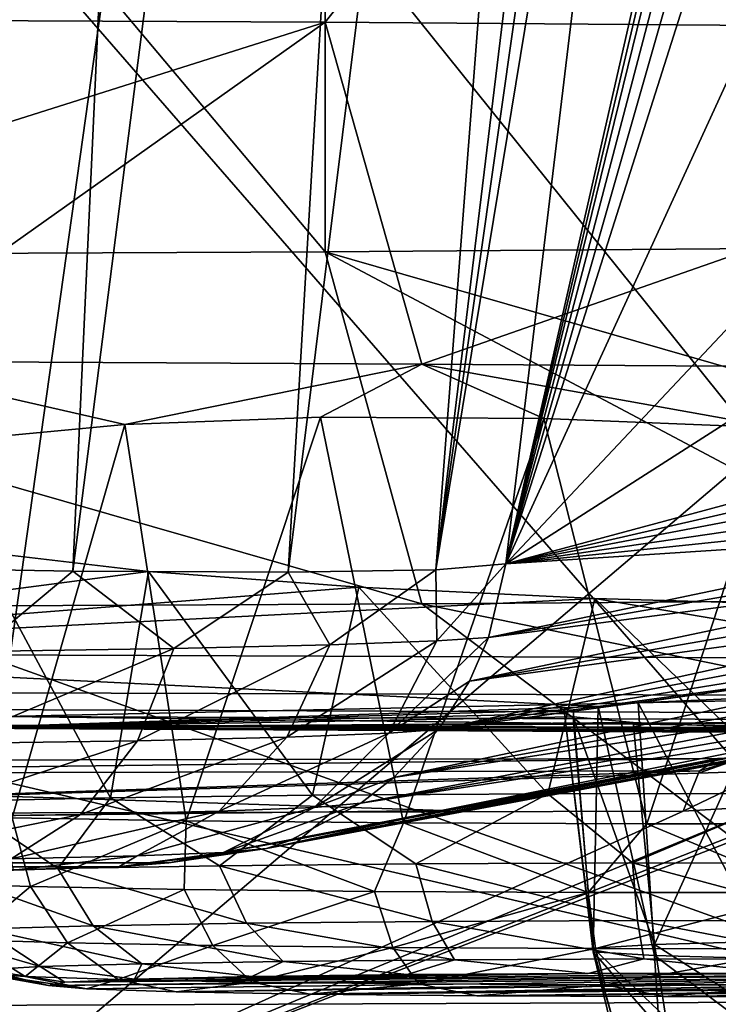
# Model space of a CAD drawing. Header units: millimetres. Extents: x -24 to 72, y 0 to 310.
# Tile 114 of 251: x 2.86 to 3.89, y 268.38 to 269.82. Entities that reach past the tile are written whole.
import ezdxf

# ---------------------------------------------------------------- set-up
doc = ezdxf.new("R2010")
doc.units = ezdxf.units.MM
doc.header["$LTSCALE"] = 65.185185
for name, color, linetype in [('106', 7, 'CONTINUOUS'), ('107', 7, 'CONTINUOUS'), ('112', 7, 'CONTINUOUS'), ('113', 7, 'CONTINUOUS'), ('114', 7, 'CONTINUOUS'), ('116', 7, 'CONTINUOUS'), ('126', 7, 'CONTINUOUS'), ('131', 7, 'CONTINUOUS'), ('132', 7, 'CONTINUOUS'), ('133', 7, 'CONTINUOUS'), ('134', 7, 'CONTINUOUS'), ('177', 7, 'CONTINUOUS'), ('178', 7, 'CONTINUOUS'), ('179', 7, 'CONTINUOUS'), ('181', 7, 'CONTINUOUS'), ('182', 7, 'CONTINUOUS'), ('238', 7, 'CONTINUOUS'), ('239', 7, 'CONTINUOUS'), ('240', 7, 'CONTINUOUS'), ('241', 7, 'CONTINUOUS'), ('242', 7, 'CONTINUOUS'), ('243', 7, 'CONTINUOUS'), ('244', 7, 'CONTINUOUS'), ('246', 7, 'CONTINUOUS'), ('27', 7, 'CONTINUOUS'), ('32', 7, 'CONTINUOUS')]:
    doc.layers.add(name, color=color, linetype=linetype)

msp = doc.modelspace()

# ---------------------------------------------------------------- linework, layer by layer
at = {"layer": '106', "color": 7, "linetype": 'CONTINUOUS'}
for points in [[(1.3029, 268.737, 202.086), (-3.0825, 268.5894, 193.6309), (3.4854, 268.6661, 198.0234), (1.3029, 268.737, 202.086)], [(3.8877, 268.7426, 202.4097), (1.3029, 268.737, 202.086), (3.4854, 268.6661, 198.0234), (3.8877, 268.7426, 202.4097)], [(3.4854, 268.6661, 198.0234), (-3.0825, 268.5894, 193.6309), (3.0825, 268.5894, 193.6309), (3.4854, 268.6661, 198.0234)], [(-3.0825, 268.5894, 193.6309), (-3.0094, 268.5838, 193.3106), (3.0825, 268.5894, 193.6309), (-3.0825, 268.5894, 193.6309)], [(3.0825, 268.5894, 193.6309), (-3.0094, 268.5838, 193.3106), (3.0092, 268.5838, 193.3099), (3.0825, 268.5894, 193.6309)], [(-3.0094, 268.5838, 193.3106), (-2.855, 268.5787, 193.0209), (3.0092, 268.5838, 193.3099), (-3.0094, 268.5838, 193.3106)], [(3.0092, 268.5838, 193.3099), (-2.855, 268.5787, 193.0209), (2.8547, 268.5787, 193.0204), (3.0092, 268.5838, 193.3099)]]:
    msp.add_3dface(points, dxfattribs=at)
at = {"layer": '107', "color": 7, "linetype": 'CONTINUOUS'}
for points in [[(1.3029, 268.737, 202.086), (3.8877, 268.7426, 202.4097), (1.939, 268.7194, 202.2797), (1.3029, 268.737, 202.086)], [(1.939, 268.7194, 202.2797), (3.8877, 268.7426, 202.4097), (3.8611, 268.7241, 202.5509), (1.939, 268.7194, 202.2797)], [(1.939, 268.7194, 202.2797), (3.8611, 268.7241, 202.5509), (1.9279, 268.6605, 202.4115), (1.939, 268.7194, 202.2797)], [(1.9279, 268.6605, 202.4115), (3.8611, 268.7241, 202.5509), (3.859, 268.7208, 202.5619), (1.9279, 268.6605, 202.4115)], [(3.8367, 268.6652, 202.6809), (1.9279, 268.6605, 202.4115), (3.859, 268.7208, 202.5619), (3.8367, 268.6652, 202.6809)]]:
    msp.add_3dface(points, dxfattribs=at)
at = {"layer": '112', "color": 7, "linetype": 'CONTINUOUS'}
for points in [[(2.768, 268.7881, 242.2207), (5.4797, 268.7778, 241.6309), (2.8407, 268.7911, 242.4271), (2.768, 268.7881, 242.2207)], [(2.8407, 268.7911, 242.4271), (5.4797, 268.7778, 241.6309), (4.2431, 268.7866, 242.1702), (2.8407, 268.7911, 242.4271)]]:
    msp.add_3dface(points, dxfattribs=at)
at = {"layer": '113', "color": 7, "linetype": 'CONTINUOUS'}
for points in [[(2.8421, 268.8386, 242.5858), (2.842, 268.8039, 242.5097), (4.2452, 268.8342, 242.3307), (2.8421, 268.8386, 242.5858)], [(2.842, 268.8039, 242.5097), (5.6249, 268.7932, 241.8973), (4.2452, 268.8342, 242.3307), (2.842, 268.8039, 242.5097)], [(2.8407, 268.7911, 242.4271), (4.2431, 268.7866, 242.1702), (2.842, 268.8039, 242.5097), (2.8407, 268.7911, 242.4271)], [(2.842, 268.8039, 242.5097), (4.2431, 268.7866, 242.1702), (5.6249, 268.7932, 241.8973), (2.842, 268.8039, 242.5097)]]:
    msp.add_3dface(points, dxfattribs=at)
at = {"layer": '114', "color": 7, "linetype": 'CONTINUOUS'}
for points in [[(3.0502, 270.3207, 244.7066), (0, 270.3244, 244.9193), (1.4245, 268.8413, 242.7393), (3.0502, 270.3207, 244.7066)], [(3.0502, 270.3207, 244.7066), (1.4245, 268.8413, 242.7393), (2.8421, 268.8386, 242.5858), (3.0502, 270.3207, 244.7066)], [(3.0502, 270.3207, 244.7066), (2.8421, 268.8386, 242.5858), (4.2452, 268.8342, 242.3307), (3.0502, 270.3207, 244.7066)], [(6.0427, 270.3096, 244.0724), (3.0502, 270.3207, 244.7066), (4.2452, 268.8342, 242.3307), (6.0427, 270.3096, 244.0724)], [(5.3538, 268.1631, 203.8877), (2.7016, 268.1535, 203.336), (4.1878, 268.7296, 202.6488), (5.3538, 268.1631, 203.8877)], [(4.1878, 268.7296, 202.6488), (2.7016, 268.1535, 203.336), (4.074, 268.6938, 202.6825), (4.1878, 268.7296, 202.6488)], [(4.074, 268.6938, 202.6825), (2.7016, 268.1535, 203.336), (3.9577, 268.6725, 202.6931), (4.074, 268.6938, 202.6825)], [(1.9279, 268.6605, 202.4115), (3.8367, 268.6652, 202.6809), (2.7016, 268.1535, 203.336), (1.9279, 268.6605, 202.4115)], [(2.7016, 268.1535, 203.336), (3.8367, 268.6652, 202.6809), (3.9577, 268.6725, 202.6931), (2.7016, 268.1535, 203.336)]]:
    msp.add_3dface(points, dxfattribs=at)
at = {"layer": '116', "color": 7, "linetype": 'CONTINUOUS'}
for points in [[(4.643, 273.7028, 198.9663), (4.6002, 273.3618, 198.9632), (3.5767, 269.0276, 193.5779), (4.643, 273.7028, 198.9663)], [(3.8521, 271.3161, 193.4622), (4.643, 273.7028, 198.9663), (3.5767, 269.0276, 193.5779), (3.8521, 271.3161, 193.4622)], [(4.5571, 273.0196, 198.9599), (3.5767, 269.0276, 193.5779), (4.6002, 273.3618, 198.9632), (4.5571, 273.0196, 198.9599)], [(4.5571, 273.0196, 198.9599), (4.5033, 272.5597, 199.0004), (3.5767, 269.0276, 193.5779), (4.5571, 273.0196, 198.9599)], [(4.5033, 272.5597, 199.0004), (4.4593, 272.1147, 199.1296), (3.5767, 269.0276, 193.5779), (4.5033, 272.5597, 199.0004)], [(4.4593, 272.1147, 199.1296), (4.427, 271.7031, 199.3427), (3.5767, 269.0276, 193.5779), (4.4593, 272.1147, 199.1296)], [(4.427, 271.7031, 199.3427), (4.3645, 270.7442, 199.982), (3.5767, 269.0276, 193.5779), (4.427, 271.7031, 199.3427)], [(4.3645, 270.7442, 199.982), (4.3064, 269.8025, 200.6464), (3.5767, 269.0276, 193.5779), (4.3645, 270.7442, 199.982)], [(4.3064, 269.8025, 200.6464), (4.2914, 269.4845, 200.9224), (3.5767, 269.0276, 193.5779), (4.3064, 269.8025, 200.6464)], [(4.2914, 269.4845, 200.9224), (4.2874, 269.2185, 201.2487), (3.5767, 269.0276, 193.5779), (4.2914, 269.4845, 200.9224)], [(4.2874, 269.2185, 201.2487), (4.2876, 269.1908, 201.2893), (3.5767, 269.0276, 193.5779), (4.2874, 269.2185, 201.2487)], [(4.2876, 269.1908, 201.2893), (4.2878, 269.1629, 201.3303), (3.5767, 269.0276, 193.5779), (4.2876, 269.1908, 201.2893)]]:
    msp.add_3dface(points, dxfattribs=at)
at = {"layer": '126', "color": 7, "linetype": 'CONTINUOUS'}
for points in [[(5.4797, 268.8039, 241.6304), (2.768, 268.7881, 242.2207), (2.768, 268.8142, 242.2202), (5.4797, 268.8039, 241.6304)], [(5.4797, 268.7778, 241.6309), (2.768, 268.7881, 242.2207), (5.4797, 268.8039, 241.6304), (5.4797, 268.7778, 241.6309)]]:
    msp.add_3dface(points, dxfattribs=at)
at = {"layer": '131', "color": 7, "linetype": 'CONTINUOUS'}
for points in [[(3.5767, 269.0276, 193.5779), (3.4754, 268.915, 193.21), (3.4742, 269.0189, 193.1292), (3.5767, 269.0276, 193.5779)], [(3.5767, 269.0276, 193.5779), (3.5511, 268.9196, 193.5821), (3.4754, 268.915, 193.21), (3.5767, 269.0276, 193.5779)], [(2.9418, 269.0168, 192.3862), (2.8009, 268.8994, 192.3165), (2.5486, 269.0235, 192.1439), (2.9418, 269.0168, 192.3862)], [(3.0902, 268.9037, 192.5615), (2.8009, 268.8994, 192.3165), (2.9418, 269.0168, 192.3862), (3.0902, 268.9037, 192.5615)], [(3.2577, 269.0152, 192.7227), (3.0902, 268.9037, 192.5615), (2.9418, 269.0168, 192.3862), (3.2577, 269.0152, 192.7227)], [(3.3188, 268.909, 192.8642), (3.0902, 268.9037, 192.5615), (3.2577, 269.0152, 192.7227), (3.3188, 268.909, 192.8642)], [(3.4742, 269.0189, 193.1292), (3.3188, 268.909, 192.8642), (3.2577, 269.0152, 192.7227), (3.4742, 269.0189, 193.1292)], [(3.4754, 268.915, 193.21), (3.3188, 268.909, 192.8642), (3.4742, 269.0189, 193.1292), (3.4754, 268.915, 193.21)], [(3.4052, 268.7793, 193.2351), (3.2555, 268.7735, 192.9042), (3.4754, 268.915, 193.21), (3.4052, 268.7793, 193.2351)], [(3.4754, 268.915, 193.21), (3.2555, 268.7735, 192.9042), (3.3188, 268.909, 192.8642), (3.4754, 268.915, 193.21)], [(3.5232, 268.8558, 193.5858), (3.4052, 268.7793, 193.2351), (3.5511, 268.9196, 193.5821), (3.5232, 268.8558, 193.5858)], [(3.5511, 268.9196, 193.5821), (3.4052, 268.7793, 193.2351), (3.4754, 268.915, 193.21), (3.5511, 268.9196, 193.5821)], [(3.0366, 268.7684, 192.6146), (2.7598, 268.7643, 192.38), (3.0902, 268.9037, 192.5615), (3.0366, 268.7684, 192.6146)], [(3.0902, 268.9037, 192.5615), (2.7598, 268.7643, 192.38), (2.8009, 268.8994, 192.3165), (3.0902, 268.9037, 192.5615)], [(3.2555, 268.7735, 192.9042), (3.0366, 268.7684, 192.6146), (3.3188, 268.909, 192.8642), (3.2555, 268.7735, 192.9042)], [(3.3188, 268.909, 192.8642), (3.0366, 268.7684, 192.6146), (3.0902, 268.9037, 192.5615), (3.3188, 268.909, 192.8642)], [(3.478, 268.7849, 193.5912), (3.4052, 268.7793, 193.2351), (3.5232, 268.8558, 193.5858), (3.478, 268.7849, 193.5912)], [(3.4124, 268.7144, 193.5985), (3.2958, 268.6706, 193.2726), (3.478, 268.7849, 193.5912), (3.4124, 268.7144, 193.5985)], [(3.478, 268.7849, 193.5912), (3.2958, 268.6706, 193.2726), (3.4052, 268.7793, 193.2351), (3.478, 268.7849, 193.5912)], [(2.953, 268.6605, 192.6955), (2.6955, 268.6567, 192.4774), (3.0366, 268.7684, 192.6146), (2.953, 268.6605, 192.6955)], [(3.0366, 268.7684, 192.6146), (2.6955, 268.6567, 192.4774), (2.7598, 268.7643, 192.38), (3.0366, 268.7684, 192.6146)], [(3.1565, 268.6652, 192.9649), (2.953, 268.6605, 192.6955), (3.2555, 268.7735, 192.9042), (3.1565, 268.6652, 192.9649)], [(3.2555, 268.7735, 192.9042), (2.953, 268.6605, 192.6955), (3.0366, 268.7684, 192.6146), (3.2555, 268.7735, 192.9042)], [(3.2958, 268.6706, 193.2726), (3.1565, 268.6652, 192.9649), (3.4052, 268.7793, 193.2351), (3.2958, 268.6706, 193.2726)], [(3.4052, 268.7793, 193.2351), (3.1565, 268.6652, 192.9649), (3.2555, 268.7735, 192.9042), (3.4052, 268.7793, 193.2351)], [(3.3643, 268.6767, 193.6035), (3.2958, 268.6706, 193.2726), (3.4124, 268.7144, 193.5985), (3.3643, 268.6767, 193.6035)], [(3.0363, 268.5998, 193.0374), (2.8514, 268.5955, 192.7927), (3.1565, 268.6652, 192.9649), (3.0363, 268.5998, 193.0374)], [(3.1565, 268.6652, 192.9649), (2.8514, 268.5955, 192.7927), (2.953, 268.6605, 192.6955), (3.1565, 268.6652, 192.9649)], [(3.1628, 268.6047, 193.3169), (3.0363, 268.5998, 193.0374), (3.2958, 268.6706, 193.2726), (3.1628, 268.6047, 193.3169)], [(3.2958, 268.6706, 193.2726), (3.0363, 268.5998, 193.0374), (3.1565, 268.6652, 192.9649), (3.2958, 268.6706, 193.2726)], [(3.2589, 268.6215, 193.6142), (3.1628, 268.6047, 193.3169), (3.3643, 268.6767, 193.6035), (3.2589, 268.6215, 193.6142)], [(3.3643, 268.6767, 193.6035), (3.1628, 268.6047, 193.3169), (3.2958, 268.6706, 193.2726), (3.3643, 268.6767, 193.6035)], [(2.8514, 268.5955, 192.7927), (2.6174, 268.5921, 192.5945), (2.953, 268.6605, 192.6955), (2.8514, 268.5955, 192.7927)], [(2.953, 268.6605, 192.6955), (2.6174, 268.5921, 192.5945), (2.6955, 268.6567, 192.4774), (2.953, 268.6605, 192.6955)], [(3.2259, 268.6103, 193.6174), (3.1628, 268.6047, 193.3169), (3.2589, 268.6215, 193.6142), (3.2259, 268.6103, 193.6174)], [(3.0825, 268.5894, 193.6309), (3.0092, 268.5838, 193.3099), (3.2259, 268.6103, 193.6174), (3.0825, 268.5894, 193.6309)], [(3.2259, 268.6103, 193.6174), (3.0092, 268.5838, 193.3099), (3.1628, 268.6047, 193.3169), (3.2259, 268.6103, 193.6174)], [(3.0363, 268.5998, 193.0374), (2.8547, 268.5787, 193.0204), (2.8514, 268.5955, 192.7927), (3.0363, 268.5998, 193.0374)], [(3.0092, 268.5838, 193.3099), (2.8547, 268.5787, 193.0204), (3.0363, 268.5998, 193.0374), (3.0092, 268.5838, 193.3099)], [(3.1628, 268.6047, 193.3169), (3.0092, 268.5838, 193.3099), (3.0363, 268.5998, 193.0374), (3.1628, 268.6047, 193.3169)]]:
    msp.add_3dface(points, dxfattribs=at)
at = {"layer": '132', "color": 7, "linetype": 'CONTINUOUS'}
for points in [[(3.5767, 269.0276, 193.5779), (4.2878, 269.1629, 201.3303), (4.2911, 269.1315, 201.4242), (3.5767, 269.0276, 193.5779)], [(4.2921, 269.1018, 201.5122), (3.5767, 269.0276, 193.5779), (4.2911, 269.1315, 201.4242), (4.2921, 269.1018, 201.5122)], [(4.291, 269.0739, 201.5944), (3.5767, 269.0276, 193.5779), (4.2921, 269.1018, 201.5122), (4.291, 269.0739, 201.5944)], [(3.5511, 268.9196, 193.5821), (3.5767, 269.0276, 193.5779), (4.291, 269.0739, 201.5944), (3.5511, 268.9196, 193.5821)], [(4.288, 269.0475, 201.6715), (3.5511, 268.9196, 193.5821), (4.291, 269.0739, 201.5944), (4.288, 269.0475, 201.6715)], [(4.2816, 269.0147, 201.7665), (3.5511, 268.9196, 193.5821), (4.288, 269.0475, 201.6715), (4.2816, 269.0147, 201.7665)], [(3.5232, 268.8558, 193.5858), (3.5511, 268.9196, 193.5821), (4.2816, 269.0147, 201.7665), (3.5232, 268.8558, 193.5858)], [(4.2727, 268.9844, 201.8533), (3.5232, 268.8558, 193.5858), (4.2816, 269.0147, 201.7665), (4.2727, 268.9844, 201.8533)], [(4.2617, 268.9565, 201.9325), (3.5232, 268.8558, 193.5858), (4.2727, 268.9844, 201.8533), (4.2617, 268.9565, 201.9325)], [(3.478, 268.7849, 193.5912), (3.5232, 268.8558, 193.5858), (4.2617, 268.9565, 201.9325), (3.478, 268.7849, 193.5912)], [(4.2488, 268.9307, 202.0046), (3.478, 268.7849, 193.5912), (4.2617, 268.9565, 201.9325), (4.2488, 268.9307, 202.0046)], [(4.2341, 268.9069, 202.0701), (3.478, 268.7849, 193.5912), (4.2488, 268.9307, 202.0046), (4.2341, 268.9069, 202.0701)], [(4.218, 268.885, 202.1292), (3.478, 268.7849, 193.5912), (4.2341, 268.9069, 202.0701), (4.218, 268.885, 202.1292)], [(3.4124, 268.7144, 193.5985), (3.478, 268.7849, 193.5912), (4.218, 268.885, 202.1292), (3.4124, 268.7144, 193.5985)], [(4.1913, 268.8555, 202.2068), (3.4124, 268.7144, 193.5985), (4.218, 268.885, 202.1292), (4.1913, 268.8555, 202.2068)], [(4.1619, 268.8298, 202.2719), (3.4124, 268.7144, 193.5985), (4.1913, 268.8555, 202.2068), (4.1619, 268.8298, 202.2719)], [(3.3643, 268.6767, 193.6035), (3.4124, 268.7144, 193.5985), (4.1619, 268.8298, 202.2719), (3.3643, 268.6767, 193.6035)], [(4.1302, 268.8076, 202.3249), (3.3643, 268.6767, 193.6035), (4.1619, 268.8298, 202.2719), (4.1302, 268.8076, 202.3249)], [(4.0966, 268.789, 202.3663), (3.3643, 268.6767, 193.6035), (4.1302, 268.8076, 202.3249), (4.0966, 268.789, 202.3663)], [(3.2589, 268.6215, 193.6142), (3.3643, 268.6767, 193.6035), (4.0966, 268.789, 202.3663), (3.2589, 268.6215, 193.6142)], [(4.0621, 268.774, 202.3964), (3.2589, 268.6215, 193.6142), (4.0966, 268.789, 202.3663), (4.0621, 268.774, 202.3964)], [(3.2259, 268.6103, 193.6174), (3.2589, 268.6215, 193.6142), (4.0621, 268.774, 202.3964), (3.2259, 268.6103, 193.6174)], [(4.028, 268.7625, 202.4156), (3.2259, 268.6103, 193.6174), (4.0621, 268.774, 202.3964), (4.028, 268.7625, 202.4156)], [(3.9618, 268.7482, 202.4282), (3.2259, 268.6103, 193.6174), (4.028, 268.7625, 202.4156), (3.9618, 268.7482, 202.4282)], [(3.926, 268.7442, 202.4232), (3.2259, 268.6103, 193.6174), (3.9618, 268.7482, 202.4282), (3.926, 268.7442, 202.4232)], [(3.8877, 268.7426, 202.4097), (3.2259, 268.6103, 193.6174), (3.926, 268.7442, 202.4232), (3.8877, 268.7426, 202.4097)], [(3.8877, 268.7426, 202.4097), (3.4854, 268.6661, 198.0234), (3.2259, 268.6103, 193.6174), (3.8877, 268.7426, 202.4097)], [(3.4854, 268.6661, 198.0234), (3.0825, 268.5894, 193.6309), (3.2259, 268.6103, 193.6174), (3.4854, 268.6661, 198.0234)]]:
    msp.add_3dface(points, dxfattribs=at)
at = {"layer": '133', "color": 7, "linetype": 'CONTINUOUS'}
for points in [[(3.859, 268.7208, 202.5619), (3.8611, 268.7241, 202.5509), (3.926, 268.7442, 202.4232), (3.859, 268.7208, 202.5619)], [(3.859, 268.7208, 202.5619), (3.926, 268.7442, 202.4232), (3.9596, 268.7241, 202.5822), (3.859, 268.7208, 202.5619)], [(3.8611, 268.7241, 202.5509), (3.8877, 268.7426, 202.4097), (3.926, 268.7442, 202.4232), (3.8611, 268.7241, 202.5509)], [(3.8367, 268.6652, 202.6809), (3.859, 268.7208, 202.5619), (3.9596, 268.7241, 202.5822), (3.8367, 268.6652, 202.6809)], [(3.9577, 268.6725, 202.6931), (3.8367, 268.6652, 202.6809), (3.9596, 268.7241, 202.5822), (3.9577, 268.6725, 202.6931)]]:
    msp.add_3dface(points, dxfattribs=at)
at = {"layer": '134', "color": 7, "linetype": 'CONTINUOUS'}
for points in [[(4.1281, 273.6048, 193.3522), (3.8521, 271.3161, 193.4622), (3.4742, 269.0189, 193.1292), (4.1281, 273.6048, 193.3522)], [(4.1281, 273.6048, 193.3522), (3.4742, 269.0189, 193.1292), (4.0309, 273.5971, 192.9178), (4.1281, 273.6048, 193.3522)], [(2.5486, 269.0235, 192.1439), (2.7265, 273.5951, 191.7998), (3.1521, 273.591, 191.9432), (2.5486, 269.0235, 192.1439)], [(2.9418, 269.0168, 192.3862), (2.5486, 269.0235, 192.1439), (3.1521, 273.591, 191.9432), (2.9418, 269.0168, 192.3862)], [(3.527, 273.5899, 192.1893), (2.9418, 269.0168, 192.3862), (3.1521, 273.591, 191.9432), (3.527, 273.5899, 192.1893)], [(3.2577, 269.0152, 192.7227), (2.9418, 269.0168, 192.3862), (3.527, 273.5899, 192.1893), (3.2577, 269.0152, 192.7227)], [(3.4742, 269.0189, 193.1292), (3.2577, 269.0152, 192.7227), (3.8264, 273.592, 192.5217), (3.4742, 269.0189, 193.1292)], [(3.8264, 273.592, 192.5217), (3.2577, 269.0152, 192.7227), (3.527, 273.5899, 192.1893), (3.8264, 273.592, 192.5217)], [(4.0309, 273.5971, 192.9178), (3.4742, 269.0189, 193.1292), (3.8264, 273.592, 192.5217), (4.0309, 273.5971, 192.9178)], [(3.8521, 271.3161, 193.4622), (3.5767, 269.0276, 193.5779), (3.4742, 269.0189, 193.1292), (3.8521, 271.3161, 193.4622)]]:
    msp.add_3dface(points, dxfattribs=at)
at = {"layer": '177', "color": 7, "linetype": 'CONTINUOUS'}
for points in [[(2.611, 269.3247, 233.2687), (3.4536, 269.3204, 233.0179), (3.0182, 269.2317, 233.8917), (2.611, 269.3247, 233.2687)], [(2.7898, 269.2105, 234.1414), (2.611, 269.3247, 233.2687), (3.0182, 269.2317, 233.8917), (2.7898, 269.2105, 234.1414)], [(3.0182, 269.2317, 233.8917), (3.4536, 269.3204, 233.0179), (3.3052, 269.2424, 233.7056), (3.0182, 269.2317, 233.8917)], [(3.3052, 269.2424, 233.7056), (3.4536, 269.3204, 233.0179), (3.6324, 269.2407, 233.5979), (3.3052, 269.2424, 233.7056)], [(3.4536, 269.3204, 233.0179), (4.2725, 269.3148, 232.6984), (3.9739, 269.2268, 233.5773), (3.4536, 269.3204, 233.0179)], [(3.6324, 269.2407, 233.5979), (3.4536, 269.3204, 233.0179), (3.9739, 269.2268, 233.5773), (3.6324, 269.2407, 233.5979)], [(3.0526, 269.0165, 235.9808), (2.1353, 268.8966, 237.8188), (2.8029, 269.0457, 235.7204), (3.0526, 269.0165, 235.9808)], [(3.3614, 268.9934, 236.1652), (2.1353, 268.8966, 237.8188), (3.0526, 269.0165, 235.9808), (3.3614, 268.9934, 236.1652)], [(3.707, 268.9767, 236.2609), (2.1353, 268.8966, 237.8188), (3.3614, 268.9934, 236.1652), (3.707, 268.9767, 236.2609)], [(4.2274, 268.8887, 237.3638), (2.1353, 268.8966, 237.8188), (3.707, 268.9767, 236.2609), (4.2274, 268.8887, 237.3638)], [(3.4536, 268.9692, 212.9011), (2.611, 268.9649, 212.6503), (4.2276, 268.3862, 208.573), (3.4536, 268.9692, 212.9011)], [(4.2725, 268.9748, 213.2206), (3.4536, 268.9692, 212.9011), (6.2335, 268.3992, 209.3211), (4.2725, 268.9748, 213.2206)], [(6.2335, 268.3992, 209.3211), (3.4536, 268.9692, 212.9011), (4.2276, 268.3862, 208.573), (6.2335, 268.3992, 209.3211)], [(4.0651, 268.9668, 236.2618), (4.2274, 268.8887, 237.3638), (3.707, 268.9767, 236.2609), (4.0651, 268.9668, 236.2618)], [(2.611, 268.9649, 212.6503), (1.7507, 268.9617, 212.4699), (4.2276, 268.3862, 208.573), (2.611, 268.9649, 212.6503)], [(4.2276, 268.3862, 208.573), (1.7507, 268.9617, 212.4699), (2.1356, 268.3782, 208.118), (4.2276, 268.3862, 208.573)], [(2.1353, 268.8966, 237.8188), (4.2274, 268.8887, 237.3638), (3.7121, 268.8188, 239.0366), (2.1353, 268.8966, 237.8188)], [(2.7611, 268.7866, 242.1712), (2.1353, 268.8966, 237.8188), (3.7121, 268.8188, 239.0366), (2.7611, 268.7866, 242.1712)], [(3.7121, 268.8188, 239.0366), (4.2274, 268.8887, 237.3638), (3.7709, 268.8237, 238.8824), (3.7121, 268.8188, 239.0366)], [(3.7709, 268.8237, 238.8824), (4.2274, 268.8887, 237.3638), (3.9474, 268.8318, 238.6109), (3.7709, 268.8237, 238.8824)], [(3.6754, 268.8136, 239.2006), (2.7611, 268.7866, 242.1712), (3.7121, 268.8188, 239.0366), (3.6754, 268.8136, 239.2006)], [(3.6628, 268.8084, 239.3709), (2.7611, 268.7866, 242.1712), (3.6754, 268.8136, 239.2006), (3.6628, 268.8084, 239.3709)], [(3.6752, 268.8034, 239.5396), (2.7611, 268.7866, 242.1712), (3.6628, 268.8084, 239.3709), (3.6752, 268.8034, 239.5396)], [(2.7611, 268.7866, 242.1712), (3.6752, 268.8034, 239.5396), (3.7634, 268.795, 239.8424), (2.7611, 268.7866, 242.1712)], [(3.9386, 268.788, 240.1201), (2.7611, 268.7866, 242.1712), (3.7634, 268.795, 239.8424), (3.9386, 268.788, 240.1201)], [(4.1856, 268.7828, 240.3378), (2.7611, 268.7866, 242.1712), (3.9386, 268.788, 240.1201), (4.1856, 268.7828, 240.3378)], [(5.4657, 268.7763, 241.5829), (2.7611, 268.7866, 242.1712), (5.1347, 268.7746, 240.481), (5.4657, 268.7763, 241.5829)], [(5.1347, 268.7746, 240.481), (2.7611, 268.7866, 242.1712), (4.809, 268.7765, 240.5258), (5.1347, 268.7746, 240.481)], [(4.809, 268.7765, 240.5258), (2.7611, 268.7866, 242.1712), (4.4839, 268.7792, 240.4768), (4.809, 268.7765, 240.5258)], [(4.4839, 268.7792, 240.4768), (2.7611, 268.7866, 242.1712), (4.1856, 268.7828, 240.3378), (4.4839, 268.7792, 240.4768)], [(4.2276, 268.3862, 208.573), (2.1356, 268.3782, 208.118), (4.2025, 268.2986, 207.5459), (4.2276, 268.3862, 208.573)]]:
    msp.add_3dface(points, dxfattribs=at)
at = {"layer": '178', "color": 7, "linetype": 'CONTINUOUS'}
for points in [[(3.7634, 268.795, 239.8424), (3.6752, 268.8034, 239.5396), (3.7947, 268.4698, 239.8482), (3.7634, 268.795, 239.8424)], [(3.6752, 268.8034, 239.5396), (3.7046, 268.4645, 239.5413), (3.7947, 268.4698, 239.8482), (3.6752, 268.8034, 239.5396)], [(3.9386, 268.788, 240.1201), (3.7634, 268.795, 239.8424), (3.7947, 268.4698, 239.8482), (3.9386, 268.788, 240.1201)], [(3.9677, 268.4745, 240.1173), (3.9386, 268.788, 240.1201), (3.7947, 268.4698, 239.8482), (3.9677, 268.4745, 240.1173)]]:
    msp.add_3dface(points, dxfattribs=at)
at = {"layer": '179', "color": 7, "linetype": 'CONTINUOUS'}
for points in [[(3.7947, 268.4698, 239.8482), (3.7046, 268.4645, 239.5413), (3.8113, 268.3627, 239.8139), (3.7947, 268.4698, 239.8482)], [(3.8113, 268.3627, 239.8139), (3.7046, 268.4645, 239.5413), (3.7341, 268.3579, 239.539), (3.8113, 268.3627, 239.8139)], [(3.9677, 268.4745, 240.1173), (3.7947, 268.4698, 239.8482), (3.957, 268.367, 240.0595), (3.9677, 268.4745, 240.1173)], [(3.957, 268.367, 240.0595), (3.7947, 268.4698, 239.8482), (3.8113, 268.3627, 239.8139), (3.957, 268.367, 240.0595)]]:
    msp.add_3dface(points, dxfattribs=at)
at = {"layer": '181', "color": 7, "linetype": 'CONTINUOUS'}
for points in [[(3.7341, 268.3579, 239.539), (3.7046, 268.4645, 239.5413), (3.7046, 268.4589, 239.2215), (3.7341, 268.3579, 239.539)], [(3.7341, 268.3579, 239.539), (3.7046, 268.4589, 239.2215), (3.7307, 268.3529, 239.2534), (3.7341, 268.3579, 239.539)], [(3.7046, 268.4589, 239.2215), (3.7947, 268.4535, 238.9146), (3.8013, 268.3481, 238.9767), (3.7046, 268.4589, 239.2215)], [(3.7307, 268.3529, 239.2534), (3.7046, 268.4589, 239.2215), (3.8013, 268.3481, 238.9767), (3.7307, 268.3529, 239.2534)], [(3.7947, 268.4535, 238.9146), (3.9677, 268.4488, 238.6455), (3.9412, 268.3437, 238.7277), (3.7947, 268.4535, 238.9146)], [(3.8013, 268.3481, 238.9767), (3.7947, 268.4535, 238.9146), (3.9412, 268.3437, 238.7277), (3.8013, 268.3481, 238.9767)]]:
    msp.add_3dface(points, dxfattribs=at)
at = {"layer": '182', "color": 7, "linetype": 'CONTINUOUS'}
for points in [[(3.7121, 268.8188, 239.0366), (3.7709, 268.8237, 238.8824), (3.7947, 268.4535, 238.9146), (3.7121, 268.8188, 239.0366)], [(3.7709, 268.8237, 238.8824), (3.9474, 268.8318, 238.6109), (3.9677, 268.4488, 238.6455), (3.7709, 268.8237, 238.8824)], [(3.7709, 268.8237, 238.8824), (3.9677, 268.4488, 238.6455), (3.7947, 268.4535, 238.9146), (3.7709, 268.8237, 238.8824)], [(3.6628, 268.8084, 239.3709), (3.6754, 268.8136, 239.2006), (3.7046, 268.4589, 239.2215), (3.6628, 268.8084, 239.3709)], [(3.6754, 268.8136, 239.2006), (3.7121, 268.8188, 239.0366), (3.7046, 268.4589, 239.2215), (3.6754, 268.8136, 239.2006)], [(3.7121, 268.8188, 239.0366), (3.7947, 268.4535, 238.9146), (3.7046, 268.4589, 239.2215), (3.7121, 268.8188, 239.0366)], [(3.6752, 268.8034, 239.5396), (3.6628, 268.8084, 239.3709), (3.7046, 268.4645, 239.5413), (3.6752, 268.8034, 239.5396)], [(3.7046, 268.4645, 239.5413), (3.6628, 268.8084, 239.3709), (3.7046, 268.4589, 239.2215), (3.7046, 268.4645, 239.5413)]]:
    msp.add_3dface(points, dxfattribs=at)
at = {"layer": '238', "color": 7, "linetype": 'CONTINUOUS'}
for points in [[(2.9971, 268.6849, 235.8753), (2.8029, 269.0457, 235.7204), (2.7736, 268.6799, 235.5854), (2.9971, 268.6849, 235.8753)], [(3.0526, 269.0165, 235.9808), (2.8029, 269.0457, 235.7204), (2.9971, 268.6849, 235.8753), (3.0526, 269.0165, 235.9808)], [(3.2933, 268.6887, 236.0904), (3.0526, 269.0165, 235.9808), (2.9971, 268.6849, 235.8753), (3.2933, 268.6887, 236.0904)], [(3.3614, 268.9934, 236.1652), (3.0526, 269.0165, 235.9808), (3.2933, 268.6887, 236.0904), (3.3614, 268.9934, 236.1652)], [(3.6382, 268.6908, 236.2134), (3.3614, 268.9934, 236.1652), (3.2933, 268.6887, 236.0904), (3.6382, 268.6908, 236.2134)], [(3.707, 268.9767, 236.2609), (3.3614, 268.9934, 236.1652), (3.6382, 268.6908, 236.2134), (3.707, 268.9767, 236.2609)], [(4.0037, 268.6912, 236.2343), (3.707, 268.9767, 236.2609), (3.6382, 268.6908, 236.2134), (4.0037, 268.6912, 236.2343)], [(4.0651, 268.9668, 236.2618), (3.707, 268.9767, 236.2609), (4.0037, 268.6912, 236.2343), (4.0651, 268.9668, 236.2618)]]:
    msp.add_3dface(points, dxfattribs=at)
at = {"layer": '239', "color": 7, "linetype": 'CONTINUOUS'}
for points in [[(2.9199, 268.5814, 235.7431), (2.7736, 268.6799, 235.5854), (2.749, 268.5765, 235.4643), (2.9199, 268.5814, 235.7431)], [(2.9971, 268.6849, 235.8753), (2.7736, 268.6799, 235.5854), (2.9199, 268.5814, 235.7431), (2.9971, 268.6849, 235.8753)], [(3.1571, 268.5853, 235.9682), (2.9971, 268.6849, 235.8753), (2.9199, 268.5814, 235.7431), (3.1571, 268.5853, 235.9682)], [(3.2933, 268.6887, 236.0904), (2.9971, 268.6849, 235.8753), (3.1571, 268.5853, 235.9682), (3.2933, 268.6887, 236.0904)], [(3.4446, 268.588, 236.1243), (3.2933, 268.6887, 236.0904), (3.1571, 268.5853, 235.9682), (3.4446, 268.588, 236.1243)], [(3.6382, 268.6908, 236.2134), (3.2933, 268.6887, 236.0904), (3.4446, 268.588, 236.1243), (3.6382, 268.6908, 236.2134)], [(3.7626, 268.5894, 236.2006), (3.6382, 268.6908, 236.2134), (3.4446, 268.588, 236.1243), (3.7626, 268.5894, 236.2006)], [(4.0037, 268.6912, 236.2343), (3.6382, 268.6908, 236.2134), (3.7626, 268.5894, 236.2006), (4.0037, 268.6912, 236.2343)], [(4.0896, 268.5892, 236.1921), (4.0037, 268.6912, 236.2343), (3.7626, 268.5894, 236.2006), (4.0896, 268.5892, 236.1921)], [(2.7239, 268.5598, 234.5058), (2.853, 268.6556, 234.197), (2.8799, 268.5548, 234.2184), (2.7239, 268.5598, 234.5058)], [(2.9199, 268.5814, 235.7431), (2.749, 268.5765, 235.4643), (2.9718, 268.4973, 235.7025), (2.9199, 268.5814, 235.7431)], [(3.1571, 268.5853, 235.9682), (2.9199, 268.5814, 235.7431), (3.1964, 268.501, 235.9156), (3.1571, 268.5853, 235.9682)], [(3.1964, 268.501, 235.9156), (2.9199, 268.5814, 235.7431), (2.9718, 268.4973, 235.7025), (3.1964, 268.501, 235.9156)], [(3.4446, 268.588, 236.1243), (3.1571, 268.5853, 235.9682), (3.4685, 268.5036, 236.0633), (3.4446, 268.588, 236.1243)], [(3.4685, 268.5036, 236.0633), (3.1571, 268.5853, 235.9682), (3.1964, 268.501, 235.9156), (3.4685, 268.5036, 236.0633)], [(3.7626, 268.5894, 236.2006), (3.4446, 268.588, 236.1243), (3.7696, 268.5049, 236.1356), (3.7626, 268.5894, 236.2006)], [(3.7696, 268.5049, 236.1356), (3.4446, 268.588, 236.1243), (3.4685, 268.5036, 236.0633), (3.7696, 268.5049, 236.1356)], [(4.0896, 268.5892, 236.1921), (3.7626, 268.5894, 236.2006), (4.0792, 268.5047, 236.1275), (4.0896, 268.5892, 236.1921)], [(4.0792, 268.5047, 236.1275), (3.7626, 268.5894, 236.2006), (3.7696, 268.5049, 236.1356), (4.0792, 268.5047, 236.1275)], [(2.9718, 268.4973, 235.7025), (2.749, 268.5765, 235.4643), (2.81, 268.4927, 235.4385), (2.9718, 268.4973, 235.7025)], [(2.7239, 268.5598, 234.5058), (2.8799, 268.5548, 234.2184), (2.7863, 268.4768, 234.5312), (2.7239, 268.5598, 234.5058)], [(2.8799, 268.5548, 234.2184), (2.934, 268.4721, 234.2591), (2.7863, 268.4768, 234.5312), (2.8799, 268.5548, 234.2184)], [(2.8939, 268.4374, 235.4021), (2.81, 268.4927, 235.4385), (2.7221, 268.4875, 235.1417), (2.8939, 268.4374, 235.4021)], [(3.0432, 268.4416, 235.6457), (2.9718, 268.4973, 235.7025), (2.81, 268.4927, 235.4385), (3.0432, 268.4416, 235.6457)], [(2.8939, 268.4374, 235.4021), (3.0432, 268.4416, 235.6457), (2.81, 268.4927, 235.4385), (2.8939, 268.4374, 235.4021)], [(3.2504, 268.4451, 235.8423), (3.1964, 268.501, 235.9156), (2.9718, 268.4973, 235.7025), (3.2504, 268.4451, 235.8423)], [(3.0432, 268.4416, 235.6457), (3.2504, 268.4451, 235.8423), (2.9718, 268.4973, 235.7025), (3.0432, 268.4416, 235.6457)], [(3.5015, 268.4474, 235.9786), (3.4685, 268.5036, 236.0633), (3.1964, 268.501, 235.9156), (3.5015, 268.4474, 235.9786)], [(3.2504, 268.4451, 235.8423), (3.5015, 268.4474, 235.9786), (3.1964, 268.501, 235.9156), (3.2504, 268.4451, 235.8423)], [(3.7792, 268.4486, 236.0452), (3.7696, 268.5049, 236.1356), (3.4685, 268.5036, 236.0633), (3.7792, 268.4486, 236.0452)], [(3.5015, 268.4474, 235.9786), (3.7792, 268.4486, 236.0452), (3.4685, 268.5036, 236.0633), (3.5015, 268.4474, 235.9786)], [(3.7792, 268.4486, 236.0452), (4.0648, 268.4485, 236.0378), (3.7696, 268.5049, 236.1356), (3.7792, 268.4486, 236.0452)], [(4.0648, 268.4485, 236.0378), (4.0792, 268.5047, 236.1275), (3.7696, 268.5049, 236.1356), (4.0648, 268.4485, 236.0378)], [(2.8128, 268.4326, 235.1283), (2.8939, 268.4374, 235.4021), (2.7221, 268.4875, 235.1417), (2.8128, 268.4326, 235.1283)], [(2.872, 268.4228, 234.565), (2.8053, 268.4276, 234.8428), (2.7863, 268.4768, 234.5312), (2.872, 268.4228, 234.565)], [(2.934, 268.4721, 234.2591), (2.872, 268.4228, 234.565), (2.7863, 268.4768, 234.5312), (2.934, 268.4721, 234.2591)], [(3.0083, 268.4184, 234.314), (2.872, 268.4228, 234.565), (2.934, 268.4721, 234.2591), (3.0083, 268.4184, 234.314)], [(3.5015, 268.4474, 235.9786), (3.6973, 268.4275, 235.9269), (3.7792, 268.4486, 236.0452), (3.5015, 268.4474, 235.9786)], [(3.6973, 268.4275, 235.9269), (3.9785, 268.4278, 235.9429), (3.7792, 268.4486, 236.0452), (3.6973, 268.4275, 235.9269)], [(3.7792, 268.4486, 236.0452), (3.9785, 268.4278, 235.9429), (4.0648, 268.4485, 236.0378), (3.7792, 268.4486, 236.0452)], [(2.8128, 268.4326, 235.1283), (2.9301, 268.4145, 235.1812), (2.8939, 268.4374, 235.4021), (2.8128, 268.4326, 235.1283)], [(2.8939, 268.4374, 235.4021), (3.0322, 268.4191, 235.4437), (3.0432, 268.4416, 235.6457), (2.8939, 268.4374, 235.4021)], [(2.9301, 268.4145, 235.1812), (3.0322, 268.4191, 235.4437), (2.8939, 268.4374, 235.4021), (2.9301, 268.4145, 235.1812)], [(3.0322, 268.4191, 235.4437), (3.2042, 268.423, 235.6667), (3.0432, 268.4416, 235.6457), (3.0322, 268.4191, 235.4437)], [(3.0432, 268.4416, 235.6457), (3.2042, 268.423, 235.6667), (3.2504, 268.4451, 235.8423), (3.0432, 268.4416, 235.6457)], [(3.2042, 268.423, 235.6667), (3.432, 268.4259, 235.8322), (3.2504, 268.4451, 235.8423), (3.2042, 268.423, 235.6667)], [(3.2504, 268.4451, 235.8423), (3.432, 268.4259, 235.8322), (3.5015, 268.4474, 235.9786), (3.2504, 268.4451, 235.8423)], [(3.432, 268.4259, 235.8322), (3.6973, 268.4275, 235.9269), (3.5015, 268.4474, 235.9786), (3.432, 268.4259, 235.8322)], [(2.8053, 268.4276, 234.8428), (2.906, 268.4096, 234.9006), (2.8128, 268.4326, 235.1283), (2.8053, 268.4276, 234.8428)], [(2.9621, 268.4048, 234.6247), (2.906, 268.4096, 234.9006), (2.8053, 268.4276, 234.8428), (2.9621, 268.4048, 234.6247)], [(2.872, 268.4228, 234.565), (2.9621, 268.4048, 234.6247), (2.8053, 268.4276, 234.8428), (2.872, 268.4228, 234.565)], [(2.906, 268.4096, 234.9006), (2.9301, 268.4145, 235.1812), (2.8128, 268.4326, 235.1283), (2.906, 268.4096, 234.9006)], [(3.0083, 268.4184, 234.314), (2.9621, 268.4048, 234.6247), (2.872, 268.4228, 234.565), (3.0083, 268.4184, 234.314)], [(3.0933, 268.4005, 234.3761), (2.9621, 268.4048, 234.6247), (3.0083, 268.4184, 234.314), (3.0933, 268.4005, 234.3761)]]:
    msp.add_3dface(points, dxfattribs=at)
at = {"layer": '240', "color": 7, "linetype": 'CONTINUOUS'}
for points in [[(4.498, 268.4243, 235.7404), (4.2528, 268.4267, 235.879), (2.906, 268.4096, 234.9006), (4.498, 268.4243, 235.7404)], [(4.2528, 268.4267, 235.879), (2.9301, 268.4145, 235.1812), (2.906, 268.4096, 234.9006), (4.2528, 268.4267, 235.879)], [(4.498, 268.4243, 235.7404), (2.906, 268.4096, 234.9006), (2.9621, 268.4048, 234.6247), (4.498, 268.4243, 235.7404)], [(4.2528, 268.4267, 235.879), (3.9785, 268.4278, 235.9429), (2.9301, 268.4145, 235.1812), (4.2528, 268.4267, 235.879)], [(3.9785, 268.4278, 235.9429), (3.6973, 268.4275, 235.9269), (2.9301, 268.4145, 235.1812), (3.9785, 268.4278, 235.9429)], [(3.6973, 268.4275, 235.9269), (3.0322, 268.4191, 235.4437), (2.9301, 268.4145, 235.1812), (3.6973, 268.4275, 235.9269)], [(4.498, 268.4243, 235.7404), (2.9621, 268.4048, 234.6247), (3.0933, 268.4005, 234.3761), (4.498, 268.4243, 235.7404)], [(3.6973, 268.4275, 235.9269), (3.432, 268.4259, 235.8322), (3.0322, 268.4191, 235.4437), (3.6973, 268.4275, 235.9269)], [(3.432, 268.4259, 235.8322), (3.2042, 268.423, 235.6667), (3.0322, 268.4191, 235.4437), (3.432, 268.4259, 235.8322)], [(4.6939, 268.4208, 235.5388), (4.498, 268.4243, 235.7404), (3.0933, 268.4005, 234.3761), (4.6939, 268.4208, 235.5388)], [(4.6939, 268.4208, 235.5388), (3.0933, 268.4005, 234.3761), (3.2892, 268.397, 234.1745), (4.6939, 268.4208, 235.5388)], [(4.8251, 268.4164, 235.2902), (4.6939, 268.4208, 235.5388), (3.2892, 268.397, 234.1745), (4.8251, 268.4164, 235.2902)], [(4.8812, 268.4116, 235.0143), (4.8251, 268.4164, 235.2902), (3.2892, 268.397, 234.1745), (4.8812, 268.4116, 235.0143)], [(3.5344, 268.3945, 234.0359), (4.8812, 268.4116, 235.0143), (3.2892, 268.397, 234.1745), (3.5344, 268.3945, 234.0359)], [(4.8572, 268.4067, 234.7337), (4.8812, 268.4116, 235.0143), (3.5344, 268.3945, 234.0359), (4.8572, 268.4067, 234.7337)], [(3.8087, 268.3934, 233.972), (4.8572, 268.4067, 234.7337), (3.5344, 268.3945, 234.0359), (3.8087, 268.3934, 233.972)], [(4.0899, 268.3937, 233.9881), (4.8572, 268.4067, 234.7337), (3.8087, 268.3934, 233.972), (4.0899, 268.3937, 233.9881)]]:
    msp.add_3dface(points, dxfattribs=at)
at = {"layer": '241', "color": 7, "linetype": 'CONTINUOUS'}
for points in [[(2.8799, 268.5548, 234.2184), (2.853, 268.6556, 234.197), (3.1081, 268.651, 233.9345), (2.8799, 268.5548, 234.2184)], [(2.8799, 268.5548, 234.2184), (3.1081, 268.651, 233.9345), (3.1051, 268.5506, 233.9811), (2.8799, 268.5548, 234.2184)], [(3.1051, 268.5506, 233.9811), (3.1081, 268.651, 233.9345), (3.384, 268.5477, 233.8103), (3.1051, 268.5506, 233.9811)], [(3.1081, 268.651, 233.9345), (3.4269, 268.6479, 233.7545), (3.384, 268.5477, 233.8103), (3.1081, 268.651, 233.9345)], [(3.384, 268.5477, 233.8103), (3.4269, 268.6479, 233.7545), (3.6976, 268.546, 233.7174), (3.384, 268.5477, 233.8103)], [(3.4269, 268.6479, 233.7545), (3.7835, 268.6465, 233.6716), (3.6976, 268.546, 233.7174), (3.4269, 268.6479, 233.7545)], [(3.6976, 268.546, 233.7174), (3.7835, 268.6465, 233.6716), (4.0246, 268.5459, 233.7088), (3.6976, 268.546, 233.7174)], [(3.7835, 268.6465, 233.6716), (4.1491, 268.6468, 233.6925), (4.0246, 268.5459, 233.7088), (3.7835, 268.6465, 233.6716)], [(2.934, 268.4721, 234.2591), (2.8799, 268.5548, 234.2184), (3.1051, 268.5506, 233.9811), (2.934, 268.4721, 234.2591)], [(2.934, 268.4721, 234.2591), (3.1051, 268.5506, 233.9811), (3.1472, 268.4682, 234.0345), (2.934, 268.4721, 234.2591)], [(3.1051, 268.5506, 233.9811), (3.384, 268.5477, 233.8103), (3.1472, 268.4682, 234.0345), (3.1051, 268.5506, 233.9811)], [(3.1472, 268.4682, 234.0345), (3.384, 268.5477, 233.8103), (3.4112, 268.4654, 233.8728), (3.1472, 268.4682, 234.0345)], [(3.384, 268.5477, 233.8103), (3.6976, 268.546, 233.7174), (3.4112, 268.4654, 233.8728), (3.384, 268.5477, 233.8103)], [(3.4112, 268.4654, 233.8728), (3.6976, 268.546, 233.7174), (3.7081, 268.4638, 233.7848), (3.4112, 268.4654, 233.8728)], [(3.6976, 268.546, 233.7174), (4.0246, 268.5459, 233.7088), (3.7081, 268.4638, 233.7848), (3.6976, 268.546, 233.7174)], [(3.7081, 268.4638, 233.7848), (4.0246, 268.5459, 233.7088), (4.0176, 268.4637, 233.7767), (3.7081, 268.4638, 233.7848)], [(3.0083, 268.4184, 234.314), (2.934, 268.4721, 234.2591), (3.1472, 268.4682, 234.0345), (3.0083, 268.4184, 234.314)], [(3.205, 268.4148, 234.1068), (3.0083, 268.4184, 234.314), (3.1472, 268.4682, 234.0345), (3.205, 268.4148, 234.1068)], [(3.205, 268.4148, 234.1068), (3.1472, 268.4682, 234.0345), (3.4112, 268.4654, 233.8728), (3.205, 268.4148, 234.1068)], [(3.4485, 268.4122, 233.9576), (3.205, 268.4148, 234.1068), (3.4112, 268.4654, 233.8728), (3.4485, 268.4122, 233.9576)], [(3.4485, 268.4122, 233.9576), (3.4112, 268.4654, 233.8728), (3.7081, 268.4638, 233.7848), (3.4485, 268.4122, 233.9576)], [(3.7224, 268.4108, 233.8765), (3.4485, 268.4122, 233.9576), (3.7081, 268.4638, 233.7848), (3.7224, 268.4108, 233.8765)], [(3.7224, 268.4108, 233.8765), (3.7081, 268.4638, 233.7848), (4.0176, 268.4637, 233.7767), (3.7224, 268.4108, 233.8765)], [(4.008, 268.4106, 233.869), (3.7224, 268.4108, 233.8765), (4.0176, 268.4637, 233.7767), (4.008, 268.4106, 233.869)], [(3.0933, 268.4005, 234.3761), (3.0083, 268.4184, 234.314), (3.205, 268.4148, 234.1068), (3.0933, 268.4005, 234.3761)], [(3.2892, 268.397, 234.1745), (3.0933, 268.4005, 234.3761), (3.205, 268.4148, 234.1068), (3.2892, 268.397, 234.1745)], [(3.4485, 268.4122, 233.9576), (3.2892, 268.397, 234.1745), (3.205, 268.4148, 234.1068), (3.4485, 268.4122, 233.9576)], [(3.5344, 268.3945, 234.0359), (3.2892, 268.397, 234.1745), (3.4485, 268.4122, 233.9576), (3.5344, 268.3945, 234.0359)], [(3.7224, 268.4108, 233.8765), (3.5344, 268.3945, 234.0359), (3.4485, 268.4122, 233.9576), (3.7224, 268.4108, 233.8765)], [(3.8087, 268.3934, 233.972), (3.5344, 268.3945, 234.0359), (3.7224, 268.4108, 233.8765), (3.8087, 268.3934, 233.972)], [(4.008, 268.4106, 233.869), (3.8087, 268.3934, 233.972), (3.7224, 268.4108, 233.8765), (4.008, 268.4106, 233.869)], [(4.0899, 268.3937, 233.9881), (3.8087, 268.3934, 233.972), (4.008, 268.4106, 233.869), (4.0899, 268.3937, 233.9881)]]:
    msp.add_3dface(points, dxfattribs=at)
at = {"layer": '242', "color": 7, "linetype": 'CONTINUOUS'}
for points in [[(3.0182, 269.2317, 233.8917), (3.3052, 269.2424, 233.7056), (3.1081, 268.651, 233.9345), (3.0182, 269.2317, 233.8917)], [(3.3052, 269.2424, 233.7056), (3.4269, 268.6479, 233.7545), (3.1081, 268.651, 233.9345), (3.3052, 269.2424, 233.7056)], [(3.3052, 269.2424, 233.7056), (3.6324, 269.2407, 233.5979), (3.4269, 268.6479, 233.7545), (3.3052, 269.2424, 233.7056)], [(2.7898, 269.2105, 234.1414), (3.0182, 269.2317, 233.8917), (2.853, 268.6556, 234.197), (2.7898, 269.2105, 234.1414)], [(2.853, 268.6556, 234.197), (3.0182, 269.2317, 233.8917), (3.1081, 268.651, 233.9345), (2.853, 268.6556, 234.197)], [(3.6324, 269.2407, 233.5979), (3.7835, 268.6465, 233.6716), (3.4269, 268.6479, 233.7545), (3.6324, 269.2407, 233.5979)], [(3.6324, 269.2407, 233.5979), (3.9739, 269.2268, 233.5773), (3.7835, 268.6465, 233.6716), (3.6324, 269.2407, 233.5979)], [(3.9739, 269.2268, 233.5773), (4.1491, 268.6468, 233.6925), (3.7835, 268.6465, 233.6716), (3.9739, 269.2268, 233.5773)]]:
    msp.add_3dface(points, dxfattribs=at)
at = {"layer": '243', "color": 7, "linetype": 'CONTINUOUS'}
for points in [[(3.3119, 269.8214, 232.5965), (1.7507, 269.3279, 233.4491), (1.6789, 269.8286, 233.01), (3.3119, 269.8214, 232.5965)], [(2.611, 269.3247, 233.2687), (1.7507, 269.3279, 233.4491), (3.3119, 269.8214, 232.5965), (2.611, 269.3247, 233.2687)], [(3.4536, 269.3204, 233.0179), (2.611, 269.3247, 233.2687), (3.3119, 269.8214, 232.5965), (3.4536, 269.3204, 233.0179)], [(4.8547, 269.8096, 231.9199), (3.4536, 269.3204, 233.0179), (3.3119, 269.8214, 232.5965), (4.8547, 269.8096, 231.9199)], [(4.2725, 269.3148, 232.6984), (3.4536, 269.3204, 233.0179), (4.8547, 269.8096, 231.9199), (4.2725, 269.3148, 232.6984)], [(3.3119, 269.4846, 213.3048), (5.0623, 268.9815, 213.6066), (4.8547, 269.4964, 213.9814), (3.3119, 269.4846, 213.3048)], [(1.6789, 269.4774, 212.8913), (3.4536, 268.9692, 212.9011), (3.3119, 269.4846, 213.3048), (1.6789, 269.4774, 212.8913)], [(2.611, 268.9649, 212.6503), (3.4536, 268.9692, 212.9011), (1.6789, 269.4774, 212.8913), (2.611, 268.9649, 212.6503)], [(3.4536, 268.9692, 212.9011), (4.2725, 268.9748, 213.2206), (3.3119, 269.4846, 213.3048), (3.4536, 268.9692, 212.9011)], [(4.2725, 268.9748, 213.2206), (5.0623, 268.9815, 213.6066), (3.3119, 269.4846, 213.3048), (4.2725, 268.9748, 213.2206)]]:
    msp.add_3dface(points, dxfattribs=at)
at = {"layer": '244', "color": 7, "linetype": 'CONTINUOUS'}
for points in [[(3.3119, 271.7693, 232.5625), (3.3119, 269.8214, 232.5965), (1.6789, 269.8286, 233.01), (3.3119, 271.7693, 232.5625)], [(3.3119, 271.7693, 232.5625), (4.8547, 271.7575, 231.8859), (3.3119, 269.8214, 232.5965), (3.3119, 271.7693, 232.5625)], [(4.8547, 271.7575, 231.8859), (4.8547, 269.8096, 231.9199), (3.3119, 269.8214, 232.5965), (4.8547, 271.7575, 231.8859)], [(4.8547, 271.4444, 213.9474), (3.3119, 271.4326, 213.2708), (4.8547, 269.4964, 213.9814), (4.8547, 271.4444, 213.9474)], [(3.3119, 271.4326, 213.2708), (1.6789, 271.4254, 212.8573), (3.3119, 269.4846, 213.3048), (3.3119, 271.4326, 213.2708)], [(1.6789, 271.4254, 212.8573), (1.6789, 269.4774, 212.8913), (3.3119, 269.4846, 213.3048), (1.6789, 271.4254, 212.8573)], [(3.3119, 271.4326, 213.2708), (3.3119, 269.4846, 213.3048), (4.8547, 269.4964, 213.9814), (3.3119, 271.4326, 213.2708)]]:
    msp.add_3dface(points, dxfattribs=at)
at = {"layer": '246', "color": 7, "linetype": 'CONTINUOUS'}
for points in [[(5.4797, 268.8039, 241.6304), (2.768, 268.8142, 242.2202), (2.7611, 268.7866, 242.1712), (5.4797, 268.8039, 241.6304)], [(5.4797, 268.8039, 241.6304), (2.7611, 268.7866, 242.1712), (5.4657, 268.7763, 241.5829), (5.4797, 268.8039, 241.6304)]]:
    msp.add_3dface(points, dxfattribs=at)
at = {"layer": '27', "color": 7, "linetype": 'CONTINUOUS'}
for points in [[(-0.0096, 267.9138, -11.9882), (-0.0095, 273.2468, -9.5408), (4.7627, 267.7613, -11.7628), (-0.0096, 267.9138, -11.9882)], [(4.7627, 267.7613, -11.7628), (-0.0095, 273.2468, -9.5408), (4.7121, 273.0866, -9.329), (4.7627, 267.7613, -11.7628)]]:
    msp.add_3dface(points, dxfattribs=at)
at = {"layer": '32', "color": 7, "linetype": 'CONTINUOUS'}
for points in [[(2.5705, 269.8608, 28.7427), (2.5689, 268.0245, 26.5581), (5.1046, 270.1794, 28.4523), (2.5705, 269.8608, 28.7427)], [(5.1046, 270.1794, 28.4523), (2.5689, 268.0245, 26.5581), (5.1016, 268.308, 26.2374), (5.1046, 270.1794, 28.4523)]]:
    msp.add_3dface(points, dxfattribs=at)

doc.saveas('drawing.dxf')
